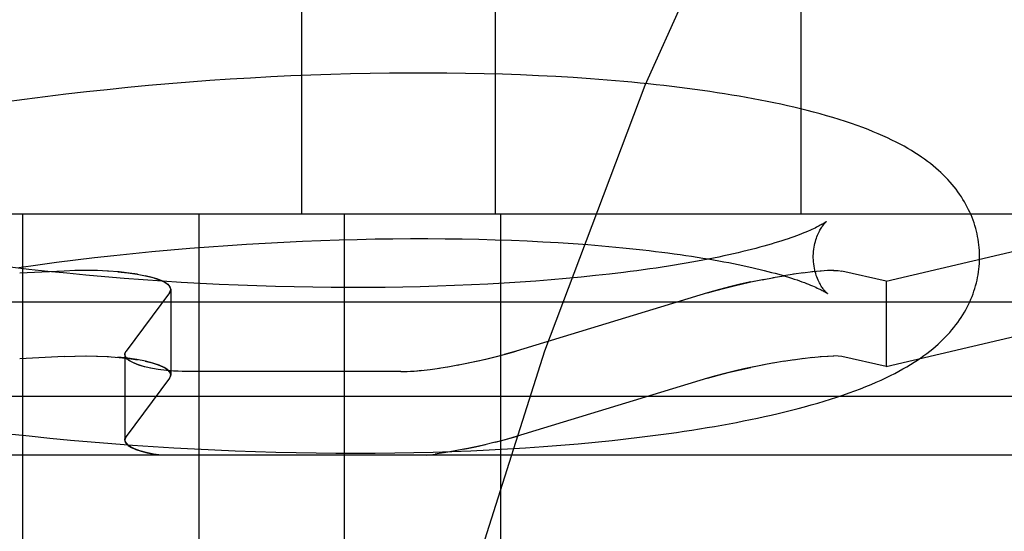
# Model space of a CAD drawing. Header units: inches. Extents: x 0 to 204, y 0 to 132.
# Tile 93 of 118: x 123.0627 to 123.1811, y 49.0776 to 49.1391. Entities that reach past the tile are written whole.
import ezdxf

# ---------------------------------------------------------------- set-up
doc = ezdxf.new("R2010")
doc.units = ezdxf.units.IN
doc.header["$LTSCALE"] = 11.243375
doc.header["$MEASUREMENT"] = 0
doc.linetypes.add('HIDDEN', pattern=[0.2, 0.1, -0.1])
doc.layers.add('DEFAULT_2', color=8, linetype='HIDDEN')

msp = doc.modelspace()

# ---------------------------------------------------------------- linework, layer by layer
at = {"layer": 'DEFAULT_2', "color": 8, "linetype": 'HIDDEN'}
for p, q in [((123.09655, 49.27202), (123.09655, 49.11577)), ((123.11984, 49.27202), (123.11984, 49.11577)), ((123.15661, 49.27202), (123.15661, 49.11577)), ((123.09769, 49.13248), (123.09529, 49.13238)), ((123.10009, 49.13256), (123.09769, 49.13248)), ((123.10246, 49.13263), (123.10009, 49.13256)), ((123.10482, 49.13268), (123.10246, 49.13263)), ((123.10716, 49.13271), (123.10482, 49.13268)), ((123.10948, 49.13273), (123.10716, 49.13271)), ((123.11177, 49.13273), (123.10948, 49.13273)), ((123.11405, 49.13272), (123.11177, 49.13273)), ((123.1163, 49.13269), (123.11405, 49.13272)), ((123.11853, 49.13264), (123.1163, 49.13269)), ((123.12073, 49.13258), (123.11853, 49.13264)), ((123.1229, 49.1325), (123.12073, 49.13258)), ((123.12505, 49.13241), (123.1229, 49.1325)), ((123.08061, 49.13143), (123.07814, 49.13122)), ((123.08308, 49.13163), (123.08061, 49.13143)), ((123.08554, 49.13182), (123.08308, 49.13163)), ((123.08799, 49.13198), (123.08554, 49.13182)), ((123.09044, 49.13213), (123.08799, 49.13198)), ((123.09287, 49.13227), (123.09044, 49.13213)), ((123.09529, 49.13238), (123.09287, 49.13227)), ((123.12716, 49.1323), (123.12505, 49.13241)), ((123.12925, 49.13218), (123.12716, 49.1323)), ((123.13131, 49.13204), (123.12925, 49.13218)), ((123.06821, 49.13018), (123.06573, 49.12988)), ((123.0707, 49.13047), (123.06821, 49.13018)), ((123.07318, 49.13073), (123.0707, 49.13047)), ((123.07566, 49.13098), (123.07318, 49.13073)), ((123.07814, 49.13122), (123.07566, 49.13098)), ((123.06325, 49.12956), (123.06078, 49.12922)), ((123.06573, 49.12988), (123.06325, 49.12956)), ((123.20124, 49.11577), (122.94597, 49.11577)), ((123.06299, 49.11577), (123.06299, 49.01077)), ((123.08422, 49.11577), (123.08422, 49.01077)), ((123.10169, 49.11577), (123.10169, 49.01077)), ((123.12048, 49.11577), (123.12048, 49.01077)), ((123.16688, 49.10772), (123.20124, 49.11577)), ((123.0922, 49.11229), (123.09444, 49.11241)), ((123.09444, 49.11241), (123.09667, 49.11251)), ((123.09667, 49.11251), (123.09889, 49.1126)), ((123.09889, 49.1126), (123.10108, 49.11268)), ((123.10108, 49.11268), (123.10326, 49.11273)), ((123.10326, 49.11273), (123.10542, 49.11278)), ((123.10542, 49.11278), (123.10756, 49.11281)), ((123.10756, 49.11281), (123.10967, 49.11282)), ((123.10967, 49.11282), (123.11176, 49.11282)), ((123.11176, 49.11282), (123.11383, 49.11281)), ((123.11383, 49.11281), (123.11587, 49.11278)), ((123.11587, 49.11278), (123.11787, 49.11274)), ((123.11787, 49.11274), (123.11985, 49.11269)), ((123.11985, 49.11269), (123.1218, 49.11262)), ((123.1218, 49.11262), (123.12371, 49.11254)), ((123.12371, 49.11254), (123.12558, 49.11245)), ((123.12558, 49.11245), (123.12742, 49.11234)), ((123.12742, 49.11234), (123.12922, 49.11222)), ((123.07626, 49.11104), (123.07855, 49.11126)), ((123.07855, 49.11126), (123.08084, 49.11147)), ((123.08084, 49.11147), (123.08313, 49.11167)), ((123.08313, 49.11167), (123.08541, 49.11184)), ((123.08541, 49.11184), (123.08768, 49.11201)), ((123.08768, 49.11201), (123.08995, 49.11216)), ((123.08995, 49.11216), (123.0922, 49.11229)), ((123.12922, 49.11222), (123.13098, 49.1121)), ((123.13098, 49.1121), (123.1327, 49.11196)), ((123.06483, 49.10968), (123.06711, 49.10998)), ((123.06711, 49.10998), (123.06939, 49.11027)), ((123.06939, 49.11027), (123.07168, 49.11054)), ((123.07168, 49.11054), (123.07397, 49.1108)), ((123.07397, 49.1108), (123.07626, 49.11104)), ((123.06377, 49.10913), (123.0615, 49.1094)), ((123.06256, 49.10937), (123.06483, 49.10968)), ((123.06803, 49.10893), (123.06266, 49.10865)), ((123.06605, 49.10888), (123.06377, 49.10913)), ((123.06834, 49.10865), (123.06605, 49.10888)), ((123.06934, 49.10899), (123.06803, 49.10893)), ((123.07067, 49.109), (123.0693, 49.10898)), ((123.07202, 49.10898), (123.07061, 49.109)), ((123.07334, 49.10891), (123.07191, 49.10898)), ((123.15807, 49.10883), (123.15683, 49.10868)), ((123.15905, 49.10892), (123.15795, 49.10882)), ((123.15989, 49.10898), (123.15895, 49.10891)), ((123.1606, 49.109), (123.15983, 49.10898)), ((123.16688, 49.10772), (123.16154, 49.10893)), ((123.07063, 49.10843), (123.06834, 49.10865)), ((123.07292, 49.10822), (123.07063, 49.10843)), ((123.07522, 49.10803), (123.07292, 49.10822)), ((123.07752, 49.10786), (123.07522, 49.10803)), ((123.07683, 49.10853), (123.07583, 49.10868)), ((123.07981, 49.1077), (123.07752, 49.10786)), ((123.0821, 49.10756), (123.07981, 49.1077)), ((123.12475, 49.10772), (123.12286, 49.10759)), ((123.1266, 49.10787), (123.12475, 49.10772)), ((123.12841, 49.10802), (123.1266, 49.10787)), ((123.13019, 49.10819), (123.12841, 49.10802)), ((123.13193, 49.10837), (123.13019, 49.10819)), ((123.13362, 49.10856), (123.13193, 49.10837)), ((123.13527, 49.10876), (123.13362, 49.10856)), ((123.15062, 49.10761), (123.1522, 49.10793)), ((123.15195, 49.10788), (123.15342, 49.10816)), ((123.15327, 49.10813), (123.15461, 49.10836)), ((123.15581, 49.10854), (123.15457, 49.10835)), ((123.15699, 49.1087), (123.15575, 49.10853)), ((123.16688, 49.10772), (123.16688, 49.09744)), ((123.08083, 49.10671), (123.08083, 49.09644)), ((123.08439, 49.10743), (123.0821, 49.10756)), ((123.08667, 49.10732), (123.08439, 49.10743)), ((123.08894, 49.10722), (123.08667, 49.10732)), ((123.0912, 49.10713), (123.08894, 49.10722)), ((123.09345, 49.10706), (123.0912, 49.10713)), ((123.09568, 49.10701), (123.09345, 49.10706)), ((123.09791, 49.10697), (123.09568, 49.10701)), ((123.10011, 49.10695), (123.09791, 49.10697)), ((123.1023, 49.10694), (123.10011, 49.10695)), ((123.10447, 49.10694), (123.1023, 49.10694)), ((123.10662, 49.10696), (123.10447, 49.10694)), ((123.10874, 49.10699), (123.10662, 49.10696)), ((123.11084, 49.10704), (123.10874, 49.10699)), ((123.11292, 49.1071), (123.11084, 49.10704)), ((123.11497, 49.10717), (123.11292, 49.1071)), ((123.11699, 49.10725), (123.11497, 49.10717)), ((123.11898, 49.10735), (123.11699, 49.10725)), ((123.12093, 49.10746), (123.11898, 49.10735)), ((123.12286, 49.10759), (123.12093, 49.10746)), ((123.14683, 49.10671), (123.1454, 49.10631)), ((123.08068, 49.10631), (123.07546, 49.09931)), ((123.1454, 49.10631), (123.12238, 49.09931)), ((123.19986, 49.10518), (122.94736, 49.10518)), ((123.16688, 49.09744), (123.19986, 49.10518)), ((123.12238, 49.09931), (123.12095, 49.0989)), ((123.06803, 49.09866), (123.06266, 49.09838)), ((123.06803, 49.09866), (123.06934, 49.09871)), ((123.0693, 49.09871), (123.07067, 49.09873)), ((123.0706, 49.09873), (123.07202, 49.0987)), ((123.07191, 49.09871), (123.07334, 49.09864)), ((123.07531, 49.0989), (123.07531, 49.08863)), ((123.07583, 49.09841), (123.07683, 49.09826)), ((123.15457, 49.09808), (123.15582, 49.09827)), ((123.15575, 49.09826), (123.15699, 49.09843)), ((123.15683, 49.09841), (123.15808, 49.09856)), ((123.15795, 49.09855), (123.15905, 49.09865)), ((123.15895, 49.09864), (123.15989, 49.09871)), ((123.15983, 49.0987), (123.1606, 49.09873)), ((123.16688, 49.09744), (123.16154, 49.09866)), ((123.11095, 49.09698), (123.11203, 49.0971)), ((123.11204, 49.0971), (123.11317, 49.09726)), ((123.11308, 49.09724), (123.11435, 49.09745)), ((123.11416, 49.09742), (123.11557, 49.09767)), ((123.11528, 49.09761), (123.11679, 49.09791)), ((123.1522, 49.09766), (123.15062, 49.09734)), ((123.15341, 49.09788), (123.15195, 49.09761)), ((123.15461, 49.09809), (123.15328, 49.09786)), ((123.08068, 49.09603), (123.07546, 49.08904)), ((123.10851, 49.09683), (123.08325, 49.09683)), ((123.1454, 49.09603), (123.12238, 49.08904)), ((123.1454, 49.09603), (123.14683, 49.09644)), ((123.23661, 49.09384), (122.91061, 49.09384)), ((123.06132, 49.08937), (123.0638, 49.0891)), ((123.0638, 49.0891), (123.06629, 49.08884)), ((123.06629, 49.08884), (123.06878, 49.0886)), ((123.12095, 49.08863), (123.12238, 49.08904)), ((123.06878, 49.0886), (123.07126, 49.08838)), ((123.07126, 49.08838), (123.07375, 49.08818)), ((123.07375, 49.08818), (123.07624, 49.08799)), ((123.07624, 49.08799), (123.07872, 49.08782)), ((123.07872, 49.08782), (123.0812, 49.08767)), ((123.0812, 49.08767), (123.08368, 49.08753)), ((123.08368, 49.08753), (123.08614, 49.08741)), ((123.11627, 49.08753), (123.11484, 49.08726)), ((123.11914, 49.08743), (123.12134, 49.08754)), ((123.11985, 49.08834), (123.12095, 49.08863)), ((123.12134, 49.08754), (123.12351, 49.08768)), ((123.12351, 49.08768), (123.12565, 49.08782)), ((123.12565, 49.08782), (123.12777, 49.08799)), ((123.12777, 49.08799), (123.12985, 49.08816)), ((123.12985, 49.08816), (123.1319, 49.08836)), ((123.1319, 49.08836), (123.13392, 49.08856)), ((123.22953, 49.08677), (122.91768, 49.08677)), ((123.08614, 49.08741), (123.0886, 49.08731)), ((123.0886, 49.08731), (123.09104, 49.08722)), ((123.09104, 49.08722), (123.09348, 49.08715)), ((123.09348, 49.08715), (123.0959, 49.08709)), ((123.0959, 49.08709), (123.09831, 49.08706)), ((123.09831, 49.08706), (123.1007, 49.08703)), ((123.1007, 49.08703), (123.10308, 49.08703)), ((123.10308, 49.08703), (123.10544, 49.08704)), ((123.10544, 49.08704), (123.10778, 49.08706)), ((123.10778, 49.08706), (123.11009, 49.08711)), ((123.11009, 49.08711), (123.11239, 49.08716)), ((123.11159, 49.08677), (123.1127, 49.08692)), ((123.11239, 49.08716), (123.11466, 49.08723)), ((123.11386, 49.0871), (123.11263, 49.08691)), ((123.11506, 49.0873), (123.11372, 49.08707)), ((123.11466, 49.08723), (123.11691, 49.08732)), ((123.11691, 49.08732), (123.11914, 49.08743))]:
    msp.add_line(p, q, dxfattribs=at)
for points in [[(123.26944, 49.27202), (123.25377, 49.2701), (123.23826, 49.26445), (123.22316, 49.25545), (123.20826, 49.24319), (123.19342, 49.22751), (123.17884, 49.2085), (123.16457, 49.18601), (123.15086, 49.16022), (123.13786, 49.13124), (123.12578, 49.09929), (123.11476, 49.06462), (123.10493, 49.02751), (123.09643, 48.98827), (123.08934, 48.94722), (123.08375, 48.90472), (123.07971, 48.86111), (123.07727, 48.81676), (123.07646, 48.77202)], [(123.17812, 49.11078), (123.17811, 49.11107), (123.1781, 49.1114), (123.17807, 49.11174), (123.17804, 49.11208), (123.178, 49.11241), (123.17794, 49.11274), (123.17788, 49.11307), (123.17781, 49.11341), (123.17774, 49.11373), (123.17765, 49.11406), (123.17755, 49.11439), (123.17745, 49.11471), (123.17734, 49.11504), (123.17722, 49.11536), (123.17709, 49.11567), (123.17695, 49.11599), (123.1768, 49.1163), (123.17664, 49.11662), (123.17648, 49.11693), (123.1763, 49.11724), (123.17612, 49.11754), (123.17593, 49.11785), (123.17572, 49.11815), (123.17551, 49.11845), (123.17529, 49.11875), (123.17506, 49.11905), (123.17482, 49.11934), (123.17457, 49.11963), (123.17431, 49.11992), (123.17404, 49.1202), (123.17376, 49.12048), (123.17347, 49.12076), (123.17317, 49.12103), (123.17286, 49.12131), (123.17253, 49.12158), (123.1722, 49.12184), (123.17185, 49.12211), (123.1715, 49.12237), (123.17112, 49.12263), (123.17074, 49.12289), (123.17034, 49.12315), (123.16992, 49.12341), (123.16949, 49.12366), (123.16904, 49.12392), (123.16857, 49.12418), (123.16808, 49.12443), (123.16757, 49.12468), (123.16704, 49.12494), (123.16648, 49.12519), (123.16591, 49.12544), (123.16532, 49.12568), (123.1647, 49.12593), (123.16406, 49.12618), (123.16339, 49.12642), (123.1627, 49.12667), (123.16198, 49.12691), (123.16124, 49.12714), (123.16048, 49.12738), (123.15971, 49.1276), (123.15893, 49.12782), (123.15815, 49.12803), (123.15737, 49.12824), (123.15658, 49.12843), (123.15579, 49.12862), (123.155, 49.1288), (123.1542, 49.12898), (123.15339, 49.12915), (123.15257, 49.12932), (123.15174, 49.12948), (123.1509, 49.12964), (123.15005, 49.1298), (123.14919, 49.12995), (123.14833, 49.13009), (123.14745, 49.13024), (123.14657, 49.13037), (123.14568, 49.13051), (123.14478, 49.13064), (123.14388, 49.13076), (123.14296, 49.13088), (123.14204, 49.131), (123.14111, 49.13111), (123.14016, 49.13122), (123.13921, 49.13133), (123.13825, 49.13143), (123.13729, 49.13153), (123.13631, 49.13162), (123.13533, 49.13171), (123.13433, 49.1318), (123.13333, 49.13188), (123.13131, 49.13204)], [(123.15971, 49.1149), (123.1597, 49.11489), (123.15969, 49.11488), (123.15966, 49.11486), (123.15962, 49.11483), (123.15958, 49.1148), (123.15952, 49.11476), (123.15946, 49.11472), (123.15938, 49.11467), (123.15929, 49.11462), (123.15919, 49.11456), (123.15908, 49.1145), (123.15896, 49.11443), (123.15882, 49.11435), (123.15867, 49.11427), (123.15851, 49.11419), (123.15833, 49.1141), (123.15814, 49.11401), (123.15794, 49.11392), (123.15772, 49.11382), (123.15749, 49.11372), (123.15724, 49.11361), (123.15698, 49.1135), (123.1567, 49.11339), (123.1564, 49.11328), (123.1561, 49.11316), (123.15577, 49.11304), (123.15543, 49.11292), (123.15508, 49.1128), (123.15471, 49.11268), (123.15432, 49.11255), (123.15392, 49.11243), (123.15351, 49.1123), (123.15307, 49.11217), (123.15263, 49.11204), (123.15217, 49.11191), (123.15169, 49.11178), (123.1512, 49.11165), (123.15069, 49.11152), (123.15017, 49.11139), (123.14964, 49.11126), (123.14909, 49.11113), (123.14853, 49.111), (123.14795, 49.11087), (123.14735, 49.11074), (123.14675, 49.11061), (123.14613, 49.11049), (123.14549, 49.11036), (123.14485, 49.11024), (123.14419, 49.11011), (123.14351, 49.10999), (123.14282, 49.10987), (123.14212, 49.10975), (123.14141, 49.10963), (123.14069, 49.10952), (123.13995, 49.1094), (123.1392, 49.10929), (123.13844, 49.10918), (123.13766, 49.10907), (123.13688, 49.10896), (123.13608, 49.10886), (123.13527, 49.10876)], [(123.15812, 49.11053), (123.15812, 49.11077), (123.15813, 49.11103), (123.15815, 49.11129), (123.15818, 49.11154), (123.15822, 49.11178), (123.15826, 49.11202), (123.15831, 49.11224), (123.15837, 49.11246), (123.15843, 49.11267), (123.15849, 49.11287), (123.15856, 49.11305), (123.15863, 49.11323), (123.1587, 49.1134), (123.15877, 49.11355), (123.15885, 49.1137), (123.15892, 49.11384), (123.15899, 49.11396), (123.15906, 49.11408), (123.15913, 49.11419), (123.1592, 49.11429), (123.15926, 49.11438), (123.15933, 49.11447), (123.15938, 49.11454), (123.15944, 49.11461), (123.15949, 49.11467), (123.15954, 49.11472), (123.15958, 49.11477), (123.15962, 49.11481), (123.15965, 49.11484), (123.15968, 49.11487), (123.1597, 49.11488), (123.15971, 49.1149), (123.15972, 49.1149)], [(123.1327, 49.11196), (123.13438, 49.11181), (123.13521, 49.11173), (123.13602, 49.11165), (123.13682, 49.11156), (123.13761, 49.11147), (123.13838, 49.11139), (123.13915, 49.11129), (123.1399, 49.1112), (123.14064, 49.11111), (123.14137, 49.11101), (123.14209, 49.11091), (123.14279, 49.11081), (123.14348, 49.1107), (123.14416, 49.1106), (123.14482, 49.11049), (123.14548, 49.11038), (123.14611, 49.11027), (123.14674, 49.11016), (123.14735, 49.11005), (123.14794, 49.10994), (123.14853, 49.10982), (123.14909, 49.10971), (123.14965, 49.10959), (123.15018, 49.10947), (123.15071, 49.10936), (123.15122, 49.10924), (123.15171, 49.10912), (123.15219, 49.109), (123.15266, 49.10888), (123.15311, 49.10877), (123.15354, 49.10865), (123.15396, 49.10853), (123.15437, 49.10842), (123.15475, 49.1083), (123.15513, 49.10819), (123.15549, 49.10807), (123.15583, 49.10796), (123.15616, 49.10785), (123.15647, 49.10774), (123.15676, 49.10764), (123.15705, 49.10753), (123.15731, 49.10743), (123.15756, 49.10733), (123.1578, 49.10723), (123.15802, 49.10714), (123.15823, 49.10705), (123.15842, 49.10697), (123.1586, 49.10688), (123.15877, 49.1068), (123.15892, 49.10673), (123.15906, 49.10666), (123.15918, 49.10659), (123.1593, 49.10653), (123.1594, 49.10647), (123.15949, 49.10642), (123.15956, 49.10638), (123.15963, 49.10633), (123.15969, 49.1063), (123.15973, 49.10627), (123.15977, 49.10624), (123.1598, 49.10622), (123.1598, 49.10622)], [(123.13392, 49.08856), (123.13492, 49.08867), (123.13591, 49.08878), (123.13689, 49.0889), (123.13786, 49.08902), (123.13883, 49.08914), (123.13978, 49.08927), (123.14073, 49.0894), (123.14167, 49.08953), (123.1426, 49.08967), (123.14352, 49.08981), (123.14443, 49.08995), (123.14534, 49.0901), (123.14623, 49.09025), (123.14712, 49.09041), (123.148, 49.09057), (123.14887, 49.09073), (123.14973, 49.0909), (123.15058, 49.09107), (123.15142, 49.09125), (123.15225, 49.09143), (123.15307, 49.09161), (123.15388, 49.0918), (123.15469, 49.09199), (123.15549, 49.09219), (123.15628, 49.0924), (123.15707, 49.09261), (123.15786, 49.09283), (123.15865, 49.09305), (123.15943, 49.09328), (123.1602, 49.09352), (123.16095, 49.09377), (123.16169, 49.09401), (123.16242, 49.09427), (123.16312, 49.09452), (123.16379, 49.09478), (123.16445, 49.09504), (123.16508, 49.0953), (123.16569, 49.09556), (123.16628, 49.09582), (123.16684, 49.09609), (123.16739, 49.09635), (123.16791, 49.09662), (123.16842, 49.09688), (123.1689, 49.09715), (123.16937, 49.09742), (123.16981, 49.09769), (123.17024, 49.09795), (123.17065, 49.09822), (123.17104, 49.09849), (123.17142, 49.09876), (123.17179, 49.09903), (123.17214, 49.0993), (123.17248, 49.09957), (123.1728, 49.09985), (123.17312, 49.10013), (123.17342, 49.10041), (123.17372, 49.10069), (123.174, 49.10098), (123.17427, 49.10126), (123.17454, 49.10155), (123.17479, 49.10185), (123.17503, 49.10214), (123.17526, 49.10244), (123.17549, 49.10274), (123.1757, 49.10305), (123.17591, 49.10335), (123.1761, 49.10366), (123.17629, 49.10397), (123.17647, 49.10428), (123.17663, 49.1046), (123.17679, 49.10491), (123.17694, 49.10523), (123.17708, 49.10555), (123.17721, 49.10587), (123.17733, 49.10619), (123.17744, 49.10651), (123.17755, 49.10684), (123.17764, 49.10716), (123.17773, 49.10749), (123.17781, 49.10782), (123.17788, 49.10815), (123.17794, 49.10848), (123.17799, 49.10882), (123.17804, 49.10915), (123.17807, 49.10949), (123.1781, 49.10982), (123.17811, 49.11016), (123.17812, 49.1105), (123.17812, 49.11078)], [(123.1598, 49.10622), (123.15981, 49.10621), (123.15982, 49.1062), (123.15982, 49.10621), (123.15981, 49.10622), (123.15979, 49.10624), (123.15976, 49.10626), (123.15973, 49.10629), (123.15969, 49.10633), (123.15964, 49.10637), (123.1596, 49.10643), (123.15954, 49.10649), (123.15949, 49.10655), (123.15943, 49.10663), (123.15936, 49.10671), (123.15929, 49.1068), (123.15922, 49.1069), (123.15915, 49.107), (123.15908, 49.10712), (123.159, 49.10725), (123.15893, 49.10738), (123.15885, 49.10752), (123.15877, 49.10768), (123.1587, 49.10784), (123.15862, 49.10802), (123.15855, 49.10821), (123.15848, 49.1084), (123.15842, 49.10861), (123.15835, 49.10882), (123.1583, 49.10905), (123.15825, 49.10928), (123.15821, 49.10953), (123.15817, 49.10978), (123.15815, 49.11003), (123.15813, 49.11029), (123.15812, 49.11053)], [(123.07583, 49.10868), (123.07462, 49.10882), (123.07321, 49.10892)], [(123.07447, 49.10883), (123.07566, 49.1087), (123.07678, 49.10854), (123.07779, 49.10835), (123.07868, 49.10813), (123.07943, 49.10788), (123.08003, 49.10761), (123.08047, 49.10733), (123.08074, 49.10703), (123.08083, 49.10671)], [(123.16056, 49.109), (123.16113, 49.10899), (123.16154, 49.10893)], [(123.08083, 49.10672), (123.0808, 49.10688), (123.08064, 49.10716), (123.08033, 49.10743), (123.07988, 49.10769), (123.07929, 49.10793), (123.07858, 49.10816), (123.07776, 49.10836)], [(123.1454, 49.10631), (123.14639, 49.1066), (123.14746, 49.10688), (123.14859, 49.10716), (123.14977, 49.10743), (123.15098, 49.10769)], [(123.15062, 49.10761), (123.14931, 49.10733), (123.14803, 49.10703), (123.14683, 49.10671)], [(123.08068, 49.10631), (123.08082, 49.1066), (123.08083, 49.10672)], [(123.08083, 49.10671), (123.08082, 49.10665), (123.08081, 49.10658), (123.08079, 49.10651), (123.08076, 49.10644), (123.08072, 49.10637), (123.08068, 49.10631)], [(123.07531, 49.0989), (123.07532, 49.09902), (123.07546, 49.09931)], [(123.07546, 49.09931), (123.07541, 49.09924), (123.07538, 49.09917), (123.07535, 49.0991), (123.07532, 49.09904), (123.07531, 49.09897), (123.07531, 49.0989)], [(123.11679, 49.09791), (123.118, 49.09817), (123.11918, 49.09845), (123.12032, 49.09873), (123.12139, 49.09902), (123.12238, 49.09931)], [(123.0732, 49.09865), (123.07462, 49.09855), (123.07583, 49.09841)], [(123.08083, 49.09644), (123.08074, 49.09676), (123.08047, 49.09706), (123.08003, 49.09734), (123.07943, 49.09761), (123.07867, 49.09786), (123.07778, 49.09808), (123.07677, 49.09827), (123.07566, 49.09843), (123.07446, 49.09856)], [(123.0793, 49.0971), (123.07845, 49.09724), (123.07768, 49.09742), (123.077, 49.09761), (123.07642, 49.09784), (123.07595, 49.09808), (123.0756, 49.09834), (123.07538, 49.09861), (123.07531, 49.0989)], [(123.08031, 49.09698), (123.0793, 49.0971), (123.07838, 49.09726), (123.07756, 49.09745), (123.07685, 49.09767), (123.07626, 49.09791), (123.07581, 49.09817), (123.0755, 49.09845), (123.07533, 49.09873), (123.07531, 49.0989)], [(123.11643, 49.09784), (123.11758, 49.09808), (123.11872, 49.09834), (123.11986, 49.09861), (123.12095, 49.0989)], [(123.16154, 49.09866), (123.16113, 49.09871), (123.16056, 49.09873)], [(123.07776, 49.09809), (123.07858, 49.09788), (123.0793, 49.09766), (123.07988, 49.09742), (123.08033, 49.09716), (123.08064, 49.09689), (123.0808, 49.09661), (123.08083, 49.09645)], [(123.08325, 49.09683), (123.0822, 49.09685), (123.08118, 49.0969), (123.08021, 49.09699)], [(123.08325, 49.09683), (123.08274, 49.09684), (123.08224, 49.09685), (123.08174, 49.09687), (123.08125, 49.0969), (123.08077, 49.09693), (123.08031, 49.09698)], [(123.10851, 49.09683), (123.10928, 49.09685), (123.11013, 49.0969), (123.11105, 49.09699)], [(123.10851, 49.09683), (123.10887, 49.09684), (123.10925, 49.09685), (123.10965, 49.09687), (123.11007, 49.0969), (123.1105, 49.09693), (123.11095, 49.09698)], [(123.15097, 49.09742), (123.14977, 49.09716), (123.14859, 49.09689), (123.14746, 49.09661), (123.14639, 49.09633), (123.1454, 49.09603)], [(123.14683, 49.09644), (123.14804, 49.09676), (123.14931, 49.09706), (123.15062, 49.09734)], [(123.08083, 49.09645), (123.08082, 49.09633), (123.08068, 49.09603)], [(123.08068, 49.09603), (123.08072, 49.0961), (123.08076, 49.09617), (123.08079, 49.09624), (123.08081, 49.09631), (123.08082, 49.09638), (123.08083, 49.09644)], [(123.07531, 49.08863), (123.07531, 49.0887), (123.07532, 49.08876), (123.07535, 49.08883), (123.07538, 49.0889), (123.07541, 49.08897), (123.07546, 49.08904)], [(123.07546, 49.08904), (123.07533, 49.08876), (123.07531, 49.08863)], [(123.12238, 49.08904), (123.12145, 49.08876), (123.12045, 49.08849), (123.11939, 49.08822)], [(123.0797, 49.08677), (123.07875, 49.08692), (123.07789, 49.0871), (123.07713, 49.0873), (123.07649, 49.08753), (123.07598, 49.08779), (123.07561, 49.08806), (123.07538, 49.08834), (123.07531, 49.08863)], [(123.07531, 49.08863), (123.07532, 49.08849), (123.07546, 49.08822), (123.07572, 49.08796), (123.07612, 49.08771), (123.07663, 49.08748), (123.07726, 49.08726), (123.07799, 49.08707), (123.0788, 49.08691)], [(123.11985, 49.08834), (123.11828, 49.08796), (123.11714, 49.08771), (123.11599, 49.08748)], [(123.11627, 49.08753), (123.11749, 49.08779), (123.11869, 49.08806)]]:
    msp.add_lwpolyline(points, dxfattribs=at)

doc.saveas('drawing.dxf')
